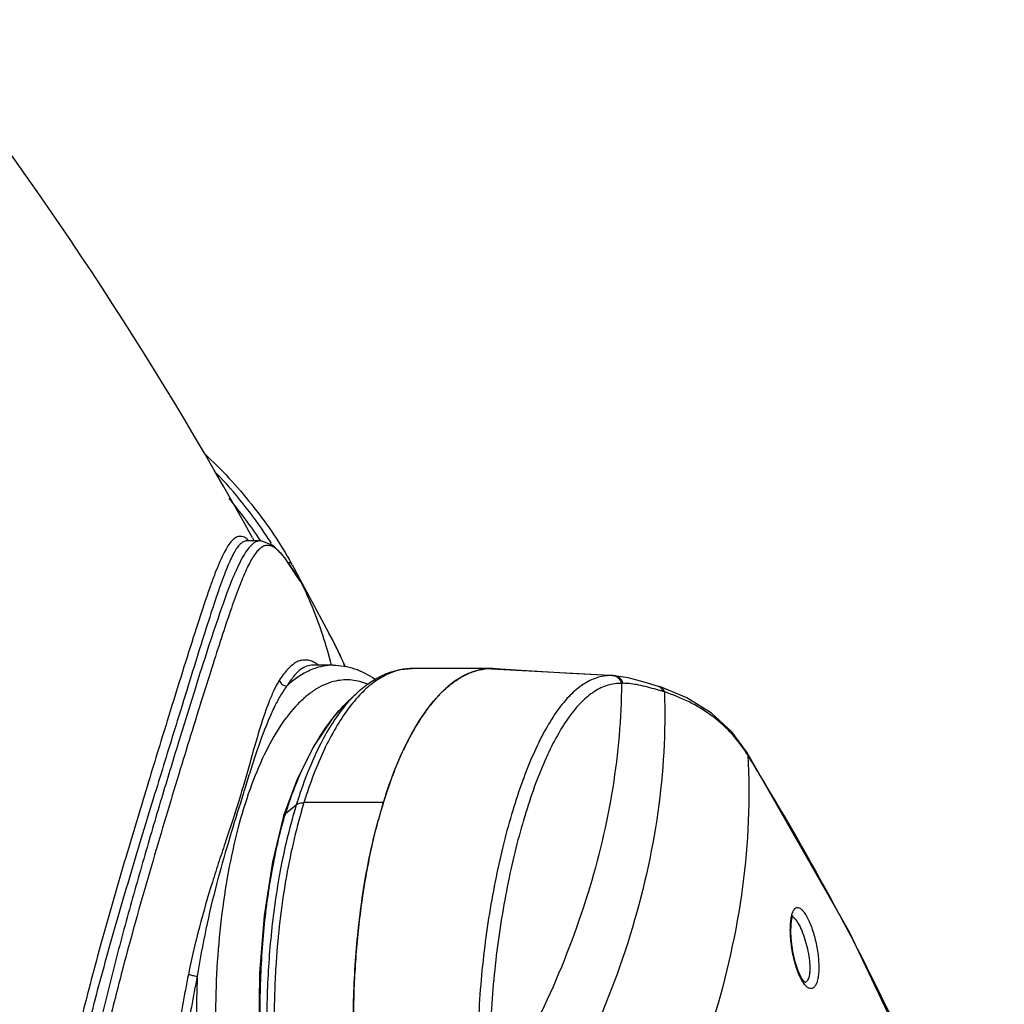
# Model space of a CAD drawing. Header units: millimetres. Extents: x 537 to 2248, y 801 to 1949.
# Tile 78 of 80: x 1848 to 1983, y 1409 to 1543. Entities that reach past the tile are written whole.
import ezdxf

# ---------------------------------------------------------------- set-up
doc = ezdxf.new("R2010")
doc.units = ezdxf.units.MM
doc.header["$LTSCALE"] = 16.335
doc.layers.get('0').update_dxf_attribs({"linetype": 'CONTINUOUS'})
doc.layers.add('02___PRT_ALL_AXES', color=7, linetype='CONTINUOUS')
doc.layers.add('06___PRT_ALL_SURFS', color=7, linetype='CONTINUOUS')

msp = doc.modelspace()

# ---------------------------------------------------------------- linework, layer by layer
at = {"color": 7, "linetype": 'Continuous'}
for p, q in [((1879.06, 1472.22), (1879.03, 1472.22)), ((1880.93, 1472.22), (1879.09, 1472.22)), ((1879.82, 1472.64), (1880.02, 1472.28)), ((1880.85, 1472.33), (1880.95, 1472.19)), ((1885.24, 1468.95), (1885.65, 1468.2)), ((1885.62, 1468.26), (1890.27, 1459.62)), ((1885.87, 1467.78), (1885.89, 1467.74)), ((1886.09, 1467.07), (1886.04, 1467.15)), ((1886.09, 1467.08), (1886.05, 1467.14)), ((1886.05, 1467.14), (1886.05, 1467.14)), ((1886.09, 1467.07), (1886.05, 1467.14)), ((1886.27, 1466.97), (1886.3, 1466.9)), ((1887.95, 1455.22), (1887.88, 1455.22)), ((1912.46, 1454.76), (1901.62, 1454.76)), ((1927.79, 1453.87), (1911.6, 1454.71)), ((1929.22, 1453.79), (1929.11, 1453.8)), ((1931.17, 1453.5), (1929.24, 1453.79)), ((1935.56, 1452.25), (1935.31, 1452.33)), ((1939.19, 1450.77), (1935.56, 1452.25)), ((1892.49, 1449.89), (1893.81, 1451.17)), ((1947.35, 1443.38), (1947.35, 1443.38)), ((1947.39, 1443.32), (1947.35, 1443.38)), ((1961.4, 1418.73), (1947.39, 1443.32)), ((1947.5, 1442.95), (1947.39, 1443.32)), ((1885.88, 1439.5), (1884.07, 1434.63)), ((1884.32, 1434.98), (1885.8, 1436.15)), ((1897.69, 1436.44), (1886.85, 1436.44)), ((1897.53, 1435.93), (1897.55, 1435.98)), ((1897.68, 1436.4), (1897.69, 1436.44)), ((1897.69, 1436.44), (1897.71, 1436.51)), ((1897.73, 1436.35), (1897.69, 1436.44)), ((1866.22, 1428.57), (1866.18, 1428.41)), ((1882.98, 1413.75), (1882.97, 1413.62)), ((1883, 1413.96), (1882.98, 1413.75)), ((1954.96, 1412.26), (1954.78, 1412.56)), ((1955.21, 1411.95), (1954.96, 1412.26))]:
    msp.add_line(p, q, dxfattribs=at)
for points in [[(1886.05, 1467.14), (1884.23, 1469.91), (1882.64, 1471.59), (1880.95, 1472.22)], [(1886.22, 1466.87), (1886.23, 1466.87), (1886.2, 1466.9), (1886.16, 1466.97), (1886.09, 1467.08)], [(1935.31, 1452.33), (1933.36, 1452.93), (1931.17, 1453.5)], [(1947.35, 1443.38), (1945.32, 1446.1), (1942.55, 1448.68), (1939.19, 1450.77)], [(1892.49, 1449.89), (1890.7, 1447.89), (1888.16, 1444.12), (1885.88, 1439.5)], [(1884.06, 1434.61), (1882.54, 1428.36), (1881.39, 1420.97), (1880.76, 1413.15), (1880.67, 1405.12), (1881.12, 1397.1), (1882.09, 1389.32), (1883.57, 1382.01), (1885.52, 1375.38), (1887.71, 1370.04)], [(1954.78, 1412.56), (1954.37, 1413.45), (1953.96, 1414.7), (1953.65, 1416.08), (1953.46, 1417.47), (1953.39, 1418.75), (1953.42, 1419.81), (1953.54, 1420.59), (1953.68, 1420.99), (1953.7, 1421.02)], [(1982.56, 1369.4), (1973.24, 1393.84), (1961.4, 1418.73)], [(1955.32, 1411.86), (1955.33, 1411.85), (1955.21, 1411.95)]]:
    msp.add_lwpolyline(points, dxfattribs=at)
for centre, radius, start, end in [((1415.57, 1216.68), 530.13, 28.8704, 38.0521), ((1830.72, 1439.08), 61.21, 33.4167, 43.8479), ((1830.8, 1439.26), 59.99, 33.4564, 40.2399), ((1877.06, 1469.7), 3.42, 50.5431, 52.1254), ((1832.14, 1440.09), 59.47, 32.2633, 33.3512), ((1832.97, 1439.79), 59.85, 29.1641, 29.9036), ((1851.44, 1449.79), 38.85, 27.5811, 28.2883), ((1876.1, 1462.33), 11.18, 25.2337, 25.5795), ((1878.46, 1463.44), 8.58, 24.3233, 25.2453), ((1832.94, 1440.55), 59.52, 18.3864, 26.2807), ((1832.03, 1440.24), 60.48, 14.3631, 18.3977), ((1837.86, 1431.4), 59.52, 24.7677, 28.3028), ((1837.84, 1431.39), 59.54, 26.2007, 28.2889), ((1837.91, 1431.42), 59.47, 24.3539, 26.2003), ((1837.9, 1431.42), 59.48, 24.3537, 24.7664), ((1837.86, 1431.4), 59.53, 23.9708, 24.3538), ((1837.86, 1431.4), 59.53, 23.9781, 24.3537), ((1837.8, 1431.37), 59.59, 23.3358, 23.978), ((1837.79, 1431.37), 59.6, 23.2905, 23.9707), ((1912.48, 1447.19), 7.57, 96.6188, 100.516), ((1912.46, 1447.4), 7.36, 89.9601, 96.6954), ((1912.46, 1447.35), 7.41, 91.7218, 96.6154), ((1912.46, 1447.41), 7.35, 89.996, 91.7142), ((1912.45, 1447.4), 7.36, 86.9698, 89.9508), ((1912.46, 1447.41), 7.35, 87.0049, 89.9949), ((1912.45, 1447.37), 7.39, 86.2461, 86.971), ((1912.46, 1447.37), 7.39, 84.5442, 87.0037), ((1928.79, 1447.55), 6.26, 88.2126, 92.3729), ((1928.79, 1447.38), 6.43, 87.0817, 88.2123), ((1928.92, 1452.52), 1.28, 81.6201, 87.0806), ((1928.92, 1452.49), 1.32, 77.1091, 81.6248), ((1928.91, 1452.46), 1.35, 62.1971, 77.0777), ((1930.54, 1447.58), 5.17, 90.8329, 93.182), ((1915.54, 1383.69), 70.94, 73.353, 74.2966), ((1935.1, 1451.69), 0.673, 63.6747, 72.3724), ((1917.55, 1390.35), 63.98, 73.1514, 73.3708), ((1936.17, 1426.87), 39.47, 151.7281, 154.8999), ((1944.43, 1423.02), 48.59, 155.4306, 158.693), ((1940.5, 1424.79), 44.28, 154.8348, 155.4069), ((1930.91, 1432.73), 19.48, 32.7016, 32.9231), ((1930.86, 1432.7), 19.54, 31.8414, 32.7013), ((1946.73, 1443), 0.725, 26.0969, 31.7009), ((1923.75, 1428.29), 27.91, 31.6893, 31.8406), ((1591.39, 1223.22), 418.44, 31.2667, 31.6761), ((1954.42, 1419.1), 59.32, 159.3217, 161.518), ((1950.54, 1420.56), 55.17, 158.6219, 159.3125), ((1610.26, 1234.41), 396.5, 28.104, 31.3001), ((1947.63, 1417.06), 64.7, 161.7401, 162.258), ((1959.77, 1417.28), 64.97, 161.4874, 162.45), ((1960.48, 1417.05), 65.71, 161.835, 162.3962), ((1946.6, 1414.75), 65.48, 161.2245, 161.996), ((1944.36, 1415.51), 63.12, 160.4966, 161.2243), ((1951.51, 1415.84), 68.77, 162.8295, 163.4374), ((1949.4, 1416.49), 66.57, 162.2582, 162.829), ((1953.69, 1415.79), 69.96, 162.8303, 163.8562), ((1951.18, 1416.56), 67.33, 162.3269, 162.8287), ((1965.79, 1415.41), 71.27, 163.2716, 163.8798), ((1963.71, 1416.04), 69.1, 162.8655, 163.2287), ((1962.26, 1416.49), 67.58, 162.4446, 162.8283), ((1962.03, 1416.56), 67.34, 162.3954, 162.765), ((1884.69, 1434.43), 0.66, 154.0828, 161.9824), ((1945.66, 1417.05), 63.91, 163.6989, 164.0584), ((1954.29, 1415.02), 71.67, 163.4378, 164.3921), ((1969.94, 1414.23), 75.59, 164.5024, 164.7153), ((1968.25, 1414.7), 73.83, 163.8799, 164.504), ((1957.94, 1419.94), 4.57, 166.1189, 167.7426), ((1627.06, 1243.45), 377.43, 27.2824, 28.0947), ((1648.77, 1254.34), 353.14, 23.5773, 27.3271), ((2004.21, 1406.44), 121.45, 176.6106, 177.4847), ((1960.6, 1415.42), 6.59, 206.3803, 209.0512), ((1958.23, 1413.97), 3.81, 215.3304, 216.3767), ((1955.24, 1412.28), 0.408, 277.4608, 281.0339), ((1955.24, 1412.28), 0.41, 281.0798, 292.1494)]:
    msp.add_arc(centre, radius, start, end, dxfattribs=at)
for points, knots in [([(1873.29, 1484.11), (1875.58, 1481.98), (1879.81, 1477.43), (1883.32, 1472.3), (1884.85, 1469.63)], [0, 0, 0, 0, 0.503711, 1, 1, 1, 1]), ([(1880.92, 1472.22), (1880.81, 1472.22), (1880.59, 1472.2), (1880.14, 1472.04), (1879.59, 1471.61), (1878.97, 1470.85), (1878.35, 1469.82), (1877.7, 1468.5), (1877.01, 1466.9), (1876.29, 1465.01), (1875.19, 1461.97), (1873.7, 1457.5), (1871.77, 1451.41), (1869.63, 1444.47), (1867.31, 1436.84), (1864.91, 1428.68), (1862.51, 1420.19), (1860.22, 1411.52), (1858.17, 1402.82), (1856.48, 1394.21), (1855.29, 1385.82), (1854.74, 1377.75), (1854.92, 1372.5), (1855.18, 1369.97)], [0, 0, 0, 0, 0.003007, 0.006127, 0.013255, 0.022243, 0.033502, 0.047228, 0.063516, 0.082403, 0.103889, 0.154488, 0.214648, 0.283199, 0.358538, 0.438789, 0.522036, 0.606506, 0.690635, 0.773094, 0.852749, 0.928643, 1, 1, 1, 1]), ([(1878.93, 1472.57), (1878.76, 1472.67), (1878.49, 1472.8), (1878.12, 1472.84), (1877.76, 1472.79), (1877.29, 1472.55), (1876.79, 1472.03), (1876.29, 1471.29), (1875.77, 1470.31), (1875.23, 1469.11), (1874.65, 1467.67), (1874.03, 1465.99), (1873.11, 1463.31), (1871.83, 1459.39), (1870.16, 1454.07), (1868.97, 1450.24), (1868.34, 1448.2)], [0, 0, 0, 0, 0.02143, 0.030964, 0.040347, 0.060654, 0.085829, 0.117703, 0.157169, 0.204684, 0.260486, 0.324688, 0.397308, 0.567454, 0.769363, 1, 1, 1, 1]), ([(1879.03, 1472.22), (1878.88, 1472.21), (1878.55, 1472.12), (1878.1, 1471.77), (1877.67, 1471.25), (1877.24, 1470.53), (1876.79, 1469.63), (1876.32, 1468.53), (1875.82, 1467.25), (1875.07, 1465.17), (1874.05, 1462.09), (1872.71, 1457.86), (1871.19, 1452.96), (1870.11, 1449.47), (1869.54, 1447.63)], [0, 0, 0, 0, 0.017104, 0.037126, 0.062119, 0.093149, 0.130756, 0.175234, 0.22674, 0.285353, 0.423901, 0.590347, 0.783207, 1, 1, 1, 1]), ([(1879.16, 1472.4), (1879.14, 1472.42), (1879.06, 1472.48), (1878.99, 1472.53), (1878.93, 1472.57)], [0, 0, 0, 0, 0.259264, 1, 1, 1, 1]), ([(1886.04, 1467.15), (1885.62, 1467.86), (1885.01, 1468.83), (1884.16, 1469.98), (1883.61, 1470.62), (1883.09, 1471.11), (1882.59, 1471.44), (1882.1, 1471.61), (1881.62, 1471.61), (1881.16, 1471.43), (1880.72, 1471.09), (1880.28, 1470.6), (1879.85, 1469.97), (1879.4, 1469.18), (1878.75, 1467.83), (1877.91, 1465.76), (1876.85, 1462.83), (1875.67, 1459.31), (1874.36, 1455.25), (1872.36, 1448.88), (1869.61, 1439.93), (1867.38, 1432.51), (1866.22, 1428.57)], [0, 0, 0, 0, 0.046684, 0.06553, 0.081519, 0.094874, 0.105954, 0.115346, 0.123951, 0.132884, 0.143137, 0.155365, 0.169953, 0.18712, 0.206991, 0.25509, 0.314479, 0.385036, 0.466339, 0.557673, 0.766185, 1, 1, 1, 1]), ([(1885.23, 1468.96), (1885.18, 1469.04), (1885.02, 1469.19), (1884.81, 1469.24), (1884.7, 1469.25)], [0, 0, 0, 0, 0.466011, 1, 1, 1, 1]), ([(1885.89, 1467.74), (1885.92, 1467.68), (1886.02, 1467.49), (1886.12, 1467.3), (1886.19, 1467.15)], [0, 0, 0, 0, 0.281008, 1, 1, 1, 1]), ([(1886.27, 1466.97), (1886.22, 1467.07), (1886.11, 1467.2), (1885.99, 1467.3), (1885.95, 1467.32)], [0, 0, 0, 0, 0.747282, 1, 1, 1, 1]), ([(1886.23, 1466.85), (1886.22, 1466.86), (1886.17, 1466.94), (1886.12, 1467.01), (1886.09, 1467.07)], [0, 0, 0, 0, 0.216122, 1, 1, 1, 1]), ([(1886.27, 1466.97), (1886.29, 1466.93), (1886.32, 1466.86), (1886.36, 1466.77), (1886.37, 1466.72), (1886.38, 1466.69), (1886.39, 1466.67), (1886.39, 1466.66), (1886.38, 1466.65), (1886.37, 1466.65), (1886.36, 1466.67), (1886.34, 1466.69), (1886.32, 1466.71), (1886.28, 1466.77), (1886.25, 1466.81), (1886.23, 1466.85)], [0, 0, 0, 0, 0.219815, 0.388387, 0.452499, 0.502716, 0.538905, 0.561404, 0.573228, 0.588686, 0.61754, 0.661638, 0.721602, 0.797807, 1, 1, 1, 1]), ([(1888.21, 1455.62), (1888.01, 1455.72), (1887.61, 1455.88), (1886.98, 1455.96), (1886.36, 1455.88), (1885.76, 1455.63), (1885.18, 1455.23), (1884.35, 1454.44), (1883.82, 1453.69), (1883.47, 1453.14)], [0, 0, 0, 0, 0.112028, 0.215185, 0.316349, 0.42274, 0.540535, 0.674257, 1, 1, 1, 1]), ([(1887.88, 1455.22), (1887.59, 1455.21), (1886.97, 1455.06), (1886.12, 1454.47), (1885.29, 1453.57), (1884.8, 1452.83), (1884.54, 1452.41)], [0, 0, 0, 0, 0.192412, 0.411219, 0.676804, 1, 1, 1, 1]), ([(1888.14, 1454.72), (1887.83, 1454.6), (1886.52, 1454.02), (1885.35, 1453.16), (1884.54, 1452.41)], [0, 0, 0, 0, 0.233179, 1, 1, 1, 1]), ([(1890.84, 1455.22), (1890.39, 1455.22), (1889.47, 1455.14), (1888.58, 1454.88), (1888.14, 1454.72)], [0, 0, 0, 0, 0.492945, 1, 1, 1, 1]), ([(1888.81, 1455.26), (1888.76, 1455.3), (1888.57, 1455.43), (1888.36, 1455.55), (1888.21, 1455.62)], [0, 0, 0, 0, 0.261756, 1, 1, 1, 1]), ([(1890.84, 1455.22), (1891.33, 1455.22), (1892.32, 1455.14), (1894.28, 1454.65), (1895.64, 1453.95), (1896.49, 1453.38)], [0, 0, 0, 0, 0.245605, 0.491564, 1, 1, 1, 1]), ([(1893.81, 1451.17), (1894.37, 1451.72), (1895.53, 1452.71), (1897.46, 1453.87), (1899.5, 1454.59), (1900.92, 1454.76), (1901.62, 1454.76)], [0, 0, 0, 0, 0.267056, 0.519443, 0.761799, 1, 1, 1, 1]), ([(1901.62, 1454.76), (1900.98, 1454.76), (1899.67, 1454.59), (1897.76, 1453.82), (1895.91, 1452.58), (1894.79, 1451.5), (1894.24, 1450.9)], [0, 0, 0, 0, 0.22288, 0.457747, 0.7145, 1, 1, 1, 1]), ([(1900.4, 1443.56), (1901.13, 1445.13), (1902.65, 1447.94), (1905.02, 1450.99), (1907.04, 1452.77), (1908.53, 1453.75), (1910.04, 1454.41), (1911.09, 1454.65), (1911.6, 1454.71)], [0, 0, 0, 0, 0.315229, 0.582418, 0.699308, 0.806471, 0.905845, 1, 1, 1, 1]), ([(1911.1, 1454.63), (1910.96, 1454.61), (1910.41, 1454.49), (1909.87, 1454.31), (1909.47, 1454.15)], [0, 0, 0, 0, 0.245592, 1, 1, 1, 1]), ([(1895.58, 1452.62), (1894.88, 1452.91), (1893.43, 1453.3), (1891.92, 1453.22), (1891.2, 1453.06)], [0, 0, 0, 0, 0.506593, 1, 1, 1, 1]), ([(1908.02, 1453.4), (1907.9, 1453.32), (1907.41, 1453.01), (1906.94, 1452.65), (1906.6, 1452.37)], [0, 0, 0, 0, 0.242599, 1, 1, 1, 1]), ([(1909.47, 1454.15), (1909.35, 1454.1), (1908.85, 1453.88), (1908.37, 1453.62), (1908.02, 1453.4)], [0, 0, 0, 0, 0.243755, 1, 1, 1, 1]), ([(1928.53, 1453.8), (1928.21, 1453.79), (1927.57, 1453.71), (1926.27, 1453.35), (1924.67, 1452.47), (1922.89, 1450.87), (1921.2, 1448.72), (1919.59, 1446.05), (1918.06, 1442.9), (1916.64, 1439.29), (1915.31, 1435.27), (1914.11, 1430.89), (1913.05, 1426.2), (1912.15, 1421.27), (1911.18, 1414.39), (1910.5, 1405.62), (1910.59, 1398.56), (1910.83, 1395.05)], [0, 0, 0, 0, 0.014907, 0.030047, 0.062234, 0.0987, 0.140709, 0.188793, 0.243045, 0.303267, 0.368967, 0.43953, 0.514189, 0.592138, 0.672482, 0.836754, 1, 1, 1, 1]), ([(1930.47, 1452.75), (1930.43, 1452.89), (1930.31, 1453.16), (1930.02, 1453.49), (1929.65, 1453.72), (1929.38, 1453.78), (1929.24, 1453.79)], [0, 0, 0, 0, 0.257656, 0.510038, 0.756825, 1, 1, 1, 1]), ([(1929.98, 1453.28), (1929.95, 1453.32), (1929.83, 1453.46), (1929.67, 1453.59), (1929.54, 1453.65)], [0, 0, 0, 0, 0.253469, 1, 1, 1, 1]), ([(1930.25, 1452.74), (1930.24, 1452.79), (1930.18, 1452.98), (1930.08, 1453.16), (1929.98, 1453.28)], [0, 0, 0, 0, 0.251708, 1, 1, 1, 1]), ([(1883.47, 1453.14), (1883.22, 1452.74), (1882.73, 1451.82), (1882.07, 1450.27), (1881.41, 1448.46), (1880.5, 1445.61), (1879.63, 1442.51), (1878.71, 1439.22), (1877.66, 1435.71), (1876.47, 1432.14), (1875.24, 1428.46), (1873.98, 1424.53), (1872.49, 1419.38), (1871.49, 1415.14), (1871.06, 1412.97)], [0, 0, 0, 0, 0.034045, 0.074154, 0.12006, 0.171277, 0.286942, 0.349645, 0.414225, 0.547922, 0.617916, 0.690422, 0.842216, 1, 1, 1, 1]), ([(1884.54, 1452.41), (1884.23, 1452.02), (1883.64, 1451.12), (1882.82, 1449.6), (1882.03, 1447.84), (1880.94, 1445.11), (1879.93, 1442.11), (1878.94, 1438.92), (1877.87, 1435.46), (1876.46, 1430.93), (1874.83, 1425.2), (1873.38, 1419.09), (1872.6, 1414.87), (1872.27, 1412.71)], [0, 0, 0, 0, 0.036105, 0.077343, 0.123602, 0.174573, 0.288732, 0.350657, 0.414814, 0.548808, 0.69164, 0.842997, 1, 1, 1, 1]), ([(1891.2, 1453.06), (1890.75, 1452.97), (1889.83, 1452.68), (1888.51, 1452), (1887.22, 1451.07), (1885.47, 1449.45), (1883.41, 1446.78), (1881.25, 1442.85), (1879.34, 1438.15), (1877.71, 1432.78), (1876.41, 1426.84), (1875.46, 1420.48), (1874.89, 1413.82), (1874.7, 1407.02), (1874.91, 1400.22), (1875.51, 1393.57), (1876.48, 1387.23), (1877.8, 1381.32), (1879.44, 1375.99), (1880.81, 1372.7), (1881.55, 1371.19)], [0, 0, 0, 0, 0.015772, 0.032459, 0.050389, 0.069799, 0.113584, 0.164427, 0.22216, 0.286152, 0.355462, 0.428924, 0.505219, 0.582933, 0.660602, 0.736765, 0.810013, 0.87903, 0.942674, 1, 1, 1, 1]), ([(1883.47, 1453.14), (1883.54, 1452.93), (1883.84, 1452.53), (1884.31, 1452.4), (1884.54, 1452.41)], [0, 0, 0, 0, 0.4988, 1, 1, 1, 1]), ([(1906.6, 1452.37), (1906.49, 1452.27), (1906.01, 1451.85), (1905.55, 1451.4), (1905.22, 1451.05)], [0, 0, 0, 0, 0.242167, 1, 1, 1, 1]), ([(1930.25, 1452.74), (1929.94, 1452.75), (1929.3, 1452.71), (1928.02, 1452.43), (1926.42, 1451.65), (1924.65, 1450.16), (1922.97, 1448.11), (1921.37, 1445.54), (1919.86, 1442.48), (1918.43, 1438.96), (1917.11, 1435.02), (1915.9, 1430.72), (1914.83, 1426.1), (1913.92, 1421.23), (1912.92, 1414.43), (1912.2, 1405.75), (1912.26, 1398.75), (1912.49, 1395.27)], [0, 0, 0, 0, 0.014977, 0.030043, 0.061758, 0.097538, 0.138839, 0.18631, 0.240079, 0.299982, 0.365538, 0.436119, 0.510958, 0.589227, 0.670016, 0.835444, 1, 1, 1, 1]), ([(1930.25, 1452.74), (1930.22, 1447.97), (1929.36, 1438.24), (1925.9, 1423.7), (1920.3, 1409.19), (1915.3, 1399.87), (1912.49, 1395.27)], [0, 0, 0, 0, 0.23513, 0.479644, 0.734515, 1, 1, 1, 1]), ([(1934.74, 1451.98), (1933.93, 1452.2), (1932.8, 1452.5), (1931.37, 1452.72), (1930.75, 1452.75), (1930.47, 1452.75)], [0, 0, 0, 0, 0.575318, 0.804811, 1, 1, 1, 1]), ([(1935.86, 1451.65), (1935.83, 1451.79), (1935.72, 1452.05), (1935.51, 1452.24), (1935.4, 1452.29)], [0, 0, 0, 0, 0.534604, 1, 1, 1, 1]), ([(1936.1, 1451.58), (1936.06, 1451.74), (1935.96, 1451.96), (1935.75, 1452.17), (1935.62, 1452.23), (1935.56, 1452.25)], [0, 0, 0, 0, 0.536368, 0.773946, 1, 1, 1, 1]), ([(1893.81, 1451.17), (1893.71, 1451.07), (1893.3, 1450.67), (1892.91, 1450.24), (1892.63, 1449.9)], [0, 0, 0, 0, 0.243089, 1, 1, 1, 1]), ([(1894.24, 1450.9), (1894.14, 1450.79), (1893.75, 1450.36), (1893.38, 1449.91), (1893.11, 1449.56)], [0, 0, 0, 0, 0.243432, 1, 1, 1, 1]), ([(1905.22, 1451.05), (1905.11, 1450.93), (1904.65, 1450.42), (1904.21, 1449.89), (1903.89, 1449.47)], [0, 0, 0, 0, 0.242246, 1, 1, 1, 1]), ([(1936.1, 1451.58), (1936.29, 1446.1), (1935.64, 1434.83), (1931.77, 1417.96), (1925.1, 1401.14), (1919, 1390.41), (1915.56, 1385.14)], [0, 0, 0, 0, 0.233319, 0.477054, 0.732524, 1, 1, 1, 1]), ([(1947.26, 1443.32), (1946.63, 1444.3), (1945.19, 1446.14), (1942.54, 1448.46), (1939.48, 1450.31), (1937.25, 1451.21), (1936.1, 1451.58)], [0, 0, 0, 0, 0.246719, 0.492547, 0.742292, 1, 1, 1, 1]), ([(1884.86, 1436.58), (1885.36, 1437.99), (1886.41, 1440.64), (1888.24, 1444.29), (1890.22, 1447.38), (1891.72, 1449.14), (1892.49, 1449.89)], [0, 0, 0, 0, 0.289397, 0.553265, 0.790135, 1, 1, 1, 1]), ([(1892.63, 1449.9), (1891.97, 1449.13), (1890.71, 1447.39), (1889.04, 1444.45), (1887.5, 1441.06), (1886.61, 1438.62), (1886.18, 1437.34)], [0, 0, 0, 0, 0.213807, 0.452099, 0.714614, 1, 1, 1, 1]), ([(1893.11, 1449.56), (1892.5, 1448.75), (1891.3, 1446.98), (1889.72, 1444.02), (1888.27, 1440.66), (1887.42, 1438.26), (1887.02, 1437)], [0, 0, 0, 0, 0.216395, 0.455673, 0.717369, 1, 1, 1, 1]), ([(1903.89, 1449.47), (1903.78, 1449.33), (1903.33, 1448.72), (1902.91, 1448.1), (1902.6, 1447.61)], [0, 0, 0, 0, 0.242525, 1, 1, 1, 1]), ([(1868.34, 1448.2), (1867.42, 1445.23), (1865.51, 1439.02), (1862.61, 1429.43), (1859.68, 1419.36), (1856.9, 1409.08), (1854.47, 1398.82), (1852.63, 1388.78), (1851.61, 1379.13), (1851.67, 1372.84), (1851.95, 1369.82)], [0, 0, 0, 0, 0.115941, 0.24194, 0.373619, 0.507003, 0.63877, 0.766235, 0.887212, 1, 1, 1, 1]), ([(1869.54, 1447.63), (1868.63, 1444.68), (1866.73, 1438.53), (1863.83, 1429.03), (1860.87, 1419.06), (1858.06, 1408.88), (1855.59, 1398.73), (1853.69, 1388.78), (1852.61, 1379.21), (1852.62, 1372.96), (1852.88, 1369.97)], [0, 0, 0, 0, 0.115887, 0.241802, 0.37341, 0.506768, 0.638563, 0.7661, 0.887162, 1, 1, 1, 1]), ([(1902.6, 1447.61), (1902.5, 1447.45), (1902.08, 1446.78), (1901.69, 1446.1), (1901.41, 1445.57)], [0, 0, 0, 0, 0.243263, 1, 1, 1, 1]), ([(1898.04, 1437.54), (1898.21, 1438.07), (1898.91, 1440.12), (1899.72, 1442.12), (1900.4, 1443.56)], [0, 0, 0, 0, 0.26224, 1, 1, 1, 1]), ([(1947.5, 1442.95), (1947.83, 1436.96), (1947.29, 1424.62), (1943.12, 1406.14), (1935.72, 1387.71), (1928.89, 1375.99), (1925.03, 1370.25)], [0, 0, 0, 0, 0.232515, 0.475893, 0.731631, 1, 1, 1, 1]), ([(1947.46, 1443.01), (1947.46, 1443.04), (1947.45, 1443.15), (1947.42, 1443.25), (1947.38, 1443.32)], [0, 0, 0, 0, 0.25626, 1, 1, 1, 1]), ([(1885.8, 1436.15), (1885.93, 1436.25), (1886.28, 1436.4), (1886.65, 1436.44), (1886.85, 1436.44)], [0, 0, 0, 0, 0.454089, 1, 1, 1, 1]), ([(1887.8, 1370.04), (1886.83, 1372.1), (1885.09, 1376.66), (1883.14, 1384.09), (1881.74, 1392.32), (1880.94, 1401.04), (1880.77, 1409.93), (1881.24, 1418.66), (1882.33, 1426.9), (1883.51, 1432.14), (1884.21, 1434.6)], [0, 0, 0, 0, 0.104079, 0.221849, 0.350011, 0.484582, 0.621223, 0.755486, 0.883047, 1, 1, 1, 1]), ([(1886.49, 1435.24), (1885.53, 1431.93), (1884, 1424.87), (1883.23, 1417.7), (1883, 1413.96)], [0, 0, 0, 0, 0.479053, 1, 1, 1, 1]), ([(1884.06, 1434.61), (1884.07, 1434.65), (1884.13, 1434.79), (1884.23, 1434.91), (1884.32, 1434.98)], [0, 0, 0, 0, 0.24131, 1, 1, 1, 1]), ([(1884.32, 1434.98), (1884.3, 1434.97), (1884.21, 1434.89), (1884.14, 1434.79), (1884.1, 1434.72)], [0, 0, 0, 0, 0.26232, 1, 1, 1, 1]), ([(1885.26, 1434.3), (1884.56, 1431.79), (1883.37, 1426.5), (1882.24, 1418.24), (1881.7, 1409.59), (1881.78, 1400.82), (1882.47, 1392.24), (1883.76, 1384.13), (1885.6, 1376.77), (1887.25, 1372.22), (1888.18, 1370.15)], [0, 0, 0, 0, 0.119985, 0.248777, 0.382859, 0.518387, 0.651457, 0.778287, 0.895418, 1, 1, 1, 1]), ([(1893.92, 1397.5), (1893.69, 1400.67), (1893.48, 1407.03), (1893.9, 1416.47), (1895.02, 1425.55), (1896.27, 1431.38), (1897.03, 1434.16)], [0, 0, 0, 0, 0.257682, 0.516232, 0.766562, 1, 1, 1, 1]), ([(1866.18, 1428.41), (1864.72, 1423.45), (1862.6, 1415.96), (1860.08, 1405.92), (1858.41, 1398.41), (1857.06, 1391), (1856.14, 1383.79), (1855.75, 1376.85), (1855.92, 1372.32), (1856.13, 1370.14)], [0, 0, 0, 0, 0.26098, 0.392541, 0.522506, 0.649424, 0.772011, 0.889179, 1, 1, 1, 1]), ([(1953.51, 1421.04), (1953.55, 1421.19), (1953.63, 1421.48), (1953.82, 1421.83), (1954.02, 1422.03), (1954.2, 1422.1), (1954.39, 1422.12), (1954.65, 1422.02), (1954.95, 1421.77), (1955.26, 1421.4), (1955.45, 1421.09), (1955.54, 1420.92)], [0, 0, 0, 0, 0.153078, 0.274794, 0.369824, 0.411674, 0.453081, 0.545208, 0.663743, 0.815343, 1, 1, 1, 1]), ([(1954.37, 1413.24), (1954.13, 1413.87), (1953.74, 1415.21), (1953.39, 1417.25), (1953.29, 1418.93), (1953.35, 1420.13), (1953.43, 1420.67), (1953.48, 1420.91)], [0, 0, 0, 0, 0.259003, 0.535467, 0.792987, 0.904474, 1, 1, 1, 1]), ([(1953.63, 1420.84), (1953.66, 1420.83), (1953.79, 1420.74), (1953.91, 1420.62), (1953.99, 1420.53)], [0, 0, 0, 0, 0.212622, 1, 1, 1, 1]), ([(1953.99, 1420.53), (1954.02, 1420.49), (1954.17, 1420.3), (1954.3, 1420.09), (1954.4, 1419.93)], [0, 0, 0, 0, 0.221797, 1, 1, 1, 1]), ([(1954.4, 1419.93), (1954.58, 1419.62), (1954.91, 1418.9), (1955.33, 1417.73), (1955.67, 1416.46), (1955.9, 1415.19), (1955.98, 1414.18), (1955.98, 1413.45), (1955.93, 1412.98), (1955.85, 1412.58), (1955.72, 1412.21), (1955.54, 1411.96), (1955.39, 1411.9)], [0, 0, 0, 0, 0.1292, 0.279914, 0.439659, 0.596103, 0.738044, 0.800525, 0.855956, 0.903593, 0.94311, 1, 1, 1, 1]), ([(1955.54, 1420.92), (1955.67, 1420.69), (1955.92, 1420.17), (1956.38, 1419.02), (1956.83, 1417.42), (1957.11, 1415.76), (1957.21, 1414.45), (1957.22, 1413.56), (1957.16, 1412.77), (1957.03, 1412.1), (1956.87, 1411.63), (1956.69, 1411.35), (1956.52, 1411.16), (1956.25, 1411), (1955.94, 1411.04), (1955.71, 1411.16), (1955.45, 1411.36), (1955.28, 1411.56), (1955.17, 1411.71)], [0, 0, 0, 0, 0.067876, 0.144766, 0.315143, 0.489845, 0.57237, 0.648545, 0.716368, 0.774246, 0.821252, 0.840775, 0.857919, 0.88712, 0.916188, 0.933242, 0.952726, 1, 1, 1, 1]), ([(1871.06, 1412.97), (1870.49, 1410.13), (1869.48, 1404.49), (1868.47, 1396.12), (1868.13, 1388.06), (1868.47, 1382.83), (1868.82, 1380.33)], [0, 0, 0, 0, 0.264229, 0.522839, 0.769741, 1, 1, 1, 1]), ([(1871.06, 1412.97), (1871.24, 1412.92), (1871.64, 1412.83), (1872.05, 1412.75), (1872.27, 1412.71)], [0, 0, 0, 0, 0.445418, 1, 1, 1, 1]), ([(1954.7, 1412.5), (1954.67, 1412.55), (1954.55, 1412.8), (1954.45, 1413.05), (1954.37, 1413.24)], [0, 0, 0, 0, 0.238274, 1, 1, 1, 1]), ([(1872.27, 1412.71), (1871.7, 1409.92), (1870.68, 1404.37), (1869.63, 1396.13), (1869.24, 1388.2), (1869.54, 1383.04), (1869.88, 1380.58)], [0, 0, 0, 0, 0.264131, 0.522737, 0.769699, 1, 1, 1, 1]), ([(1872.27, 1412.71), (1872.09, 1408.67), (1872.13, 1400.68), (1873.14, 1390.88), (1874.54, 1383.48), (1875.83, 1378.42), (1877.35, 1373.81), (1878.57, 1370.95), (1879.22, 1369.62)], [0, 0, 0, 0, 0.275742, 0.543305, 0.669582, 0.788668, 0.899179, 1, 1, 1, 1]), ([(1882.88, 1411.77), (1882.7, 1407.74), (1882.74, 1399.76), (1883.74, 1389.98), (1885.13, 1382.58), (1886.41, 1377.51), (1887.92, 1372.89), (1889.12, 1370.01), (1889.77, 1368.67)], [0, 0, 0, 0, 0.275262, 0.542477, 0.66873, 0.787922, 0.898737, 1, 1, 1, 1]), ([(1955.12, 1411.77), (1955.1, 1411.8), (1955, 1411.95), (1954.91, 1412.11), (1954.84, 1412.22)], [0, 0, 0, 0, 0.236562, 1, 1, 1, 1])]:
    msp.add_open_spline(points, degree=3, knots=knots, dxfattribs=at)
at = {"layer": '02___PRT_ALL_AXES', "color": 7, "linetype": 'Continuous'}
for p, q in [((1890.84, 1455.22), (1887.96, 1455.22)), ((1897.65, 1436.31), (1897.69, 1436.44))]:
    msp.add_line(p, q, dxfattribs=at)
for centre, radius, start, end in [((1965.56, 1415.48), 71.03, 162.946, 163.9035), ((1973.57, 1413.24), 79.36, 164.1442, 166.4805), ((1967.56, 1414.9), 73.11, 163.9015, 164.1066), ((1982.64, 1411.09), 88.68, 166.4977, 168.6655), ((1991.69, 1409.3), 97.9, 168.6799, 170.7339), ((1999.52, 1408.04), 105.83, 170.7436, 172.6289), ((2006.57, 1407.14), 112.93, 172.6371, 174.5049), ((2011.76, 1406.65), 118.15, 174.5098, 176.302), ((2015.77, 1406.4), 122.17, 176.3048, 178.0665), ((2017.32, 1406.35), 123.72, 178.0656, 179.8144)]:
    msp.add_arc(centre, radius, start, end, dxfattribs=at)
at = {"layer": '06___PRT_ALL_SURFS', "color": 7, "linetype": 'Continuous'}
msp.add_line((1929.11, 1453.8), (1927.78, 1453.87), dxfattribs=at)
msp.add_lwpolyline([(1927.79, 1453.87), (1923.29, 1454.11), (1918, 1454.42), (1912.94, 1454.74)], dxfattribs=at)

doc.saveas('drawing.dxf')
